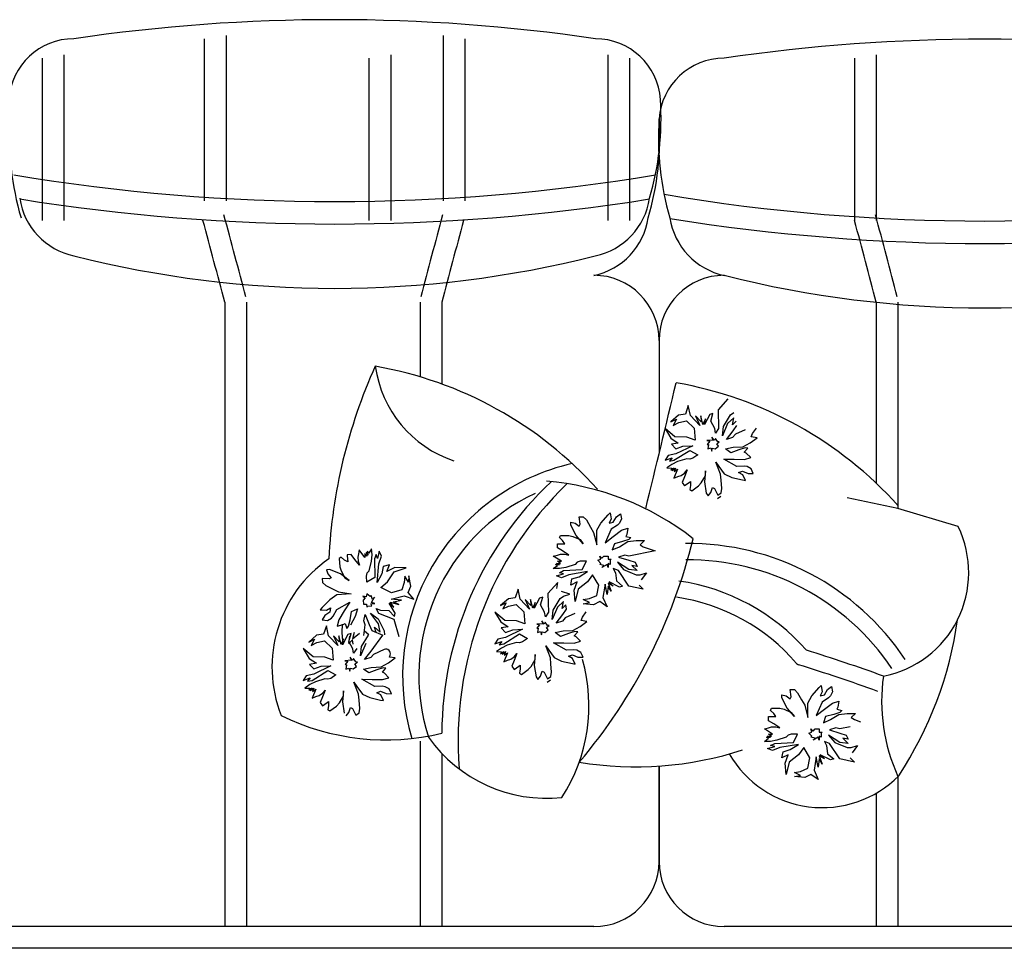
# Model space of a CAD drawing. Header units: millimetres. Extents: x -30782 to 40110, y 35885 to 73818.
# Tile 137 of 166: x 19587 to 20494, y 61384 to 62239. Entities that reach past the tile are written whole.
import ezdxf

# ---------------------------------------------------------------- set-up
doc = ezdxf.new("R2010")
doc.units = ezdxf.units.MM

# ---------------------------------------------------------------- blocks, each defined once
blk = doc.blocks.new('A$C32DA33DD')
for p, q in [((1706.03, 2516.71), (1706.03, 2367.22)), ((1726.03, 2519.78), (1726.03, 2367.22)), ((1926.03, 2519.78), (1926.03, 2367.22)), ((1946.03, 2516.71), (1946.03, 2367.22)), ((1556.58, 2498.72), (1556.58, 2349.23)), ((1576.58, 2501.79), (1576.58, 2349.23)), ((1857.68, 2498.72), (1857.68, 2349.23)), ((1877.68, 2501.79), (1877.68, 2349.23)), ((2077.68, 2501.79), (2077.68, 2349.23)), ((2097.68, 2498.72), (2097.68, 2349.23)), ((2304.81, 2498.72), (2304.81, 2349.23)), ((2324.81, 2501.79), (2324.81, 2349.23)), ((1724.81, 2273.86), (1724.81, 1698.72)), ((1744.81, 2273.86), (1744.81, 1698.72)), ((1904.81, 2273.86), (1904.81, 2205.22)), ((1924.81, 2273.86), (1924.81, 2198.57)), ((2324.81, 2273.86), (2324.81, 2107.22)), ((2344.81, 2273.86), (2344.81, 2084.01)), ((2124.81, 2238.72), (2124.81, 2134.75)), ((2124.81, 2238.72), (2124.81, 2134.75)), ((2151.74, 2178.66), (2149.08, 2170.92)), ((2153.61, 2169.47), (2151.74, 2178.66)), ((2188.29, 2184.82), (2179.09, 2174.75)), ((2142.76, 2169.93), (2135.56, 2163.62)), ((2149.08, 2170.92), (2142.76, 2169.93)), ((2162.35, 2160.49), (2153.61, 2169.47)), ((2158.37, 2169.35), (2162.35, 2160.49)), ((2163.57, 2163.7), (2158.37, 2169.35)), ((2165.23, 2161.37), (2163.14, 2169.24)), ((2163.14, 2169.24), (2163.57, 2163.7)), ((2171.55, 2170.56), (2166.56, 2161.15)), ((2174.43, 2171.44), (2171.55, 2170.56)), ((2172.54, 2164.24), (2174.43, 2171.44)), ((2179.09, 2174.75), (2179.62, 2157.59)), ((2184.05, 2159.58), (2190.6, 2170.09)), ((2193.58, 2167.54), (2187.93, 2162.34)), ((2190.6, 2170.09), (2193.7, 2172.3)), ((2192.47, 2160.9), (2193.58, 2167.54)), ((2135.56, 2163.62), (2140.77, 2166.16)), ((2140.77, 2166.16), (2137.77, 2160.52)), ((2137.77, 2160.52), (2142.98, 2163.06)), ((2142.98, 2163.06), (2150.06, 2164.6)), ((2150.06, 2164.6), (2157.14, 2157.95)), ((2167.45, 2166.46), (2165.23, 2161.37)), ((2166.56, 2161.15), (2167.45, 2166.46)), ((2176.19, 2157.48), (2172.54, 2164.24)), ((2187.93, 2162.34), (2183.27, 2150.83)), ((2183.27, 2150.83), (2184.05, 2159.58)), ((2195.79, 2164.44), (2192.47, 2160.9)), ((2192.9, 2155.36), (2196.45, 2160.23)), ((2139.42, 2150), (2130.46, 2157.65)), ((2130.46, 2157.65), (2135.76, 2148.57)), ((2150.27, 2149.54), (2139.42, 2150)), ((2158.01, 2146.88), (2150.27, 2149.54)), ((2157.14, 2157.95), (2158.01, 2146.88)), ((2173.52, 2149.74), (2174.4, 2146.86)), ((2175.73, 2146.63), (2173.52, 2149.74)), ((2176.85, 2153.28), (2176.19, 2157.48)), ((2179.62, 2157.59), (2176.85, 2153.28)), ((2186.8, 2147.51), (2192.9, 2155.36)), ((2192.56, 2149.27), (2186.8, 2147.51)), ((2195.11, 2152.26), (2192.56, 2149.27)), ((2203.98, 2156.23), (2195.11, 2152.26)), ((2208.84, 2144.49), (2215.04, 2148.91)), ((2209.73, 2149.8), (2210.95, 2153.01)), ((2215.04, 2148.91), (2209.73, 2149.8)), ((2210.95, 2153.01), (2214.5, 2157.88)), ((2135.76, 2148.57), (2142.51, 2144.02)), ((2142.51, 2144.02), (2136.2, 2143.03)), ((2136.2, 2143.03), (2140.29, 2138.93)), ((2155.79, 2141.79), (2140.17, 2134.17)), ((2140.29, 2138.93), (2146.82, 2141.24)), ((2146.82, 2141.24), (2155.79, 2141.79)), ((2174.4, 2146.86), (2168.87, 2146.42)), ((2168.87, 2146.42), (2171.52, 2145.97)), ((2171.52, 2145.97), (2168.97, 2142.99)), ((2168.97, 2142.99), (2170.3, 2142.76)), ((2170.3, 2142.76), (2169.63, 2138.78)), ((2176.73, 2148.51), (2175.73, 2146.63)), ((2176.5, 2138.99), (2179.6, 2141.2)), ((2178.94, 2145.41), (2176.73, 2148.51)), ((2177.94, 2143.53), (2180.27, 2145.19)), ((2179.6, 2141.2), (2177.94, 2143.53)), ((2180.27, 2145.19), (2178.94, 2145.41)), ((2186.02, 2138.76), (2193.11, 2140.3)), ((2193.11, 2140.3), (2202.08, 2140.84)), ((2203.96, 2139.84), (2198.2, 2138.08)), ((2202.08, 2140.84), (2208.84, 2144.49)), ((2206.61, 2139.4), (2203.96, 2139.84)), ((2133.08, 2132.62), (2130.31, 2128.31)), ((2140.17, 2134.17), (2133.08, 2132.62)), ((2140.17, 2134.17), (2133.08, 2132.62)), ((2138.5, 2128.3), (2153.02, 2137.47)), ((2153.02, 2137.47), (2160.55, 2133.48)), ((2160.55, 2133.48), (2155.89, 2130.16)), ((2169.63, 2138.78), (2172.51, 2139.66)), ((2172.51, 2139.66), (2173.39, 2136.78)), ((2173.39, 2136.78), (2173.84, 2139.44)), ((2173.84, 2139.44), (2176.5, 2138.99)), ((2190.89, 2135.21), (2186.02, 2138.76)), ((2198.2, 2138.08), (2190.89, 2135.21)), ((2203.29, 2135.86), (2206.61, 2139.4)), ((2205.17, 2134.86), (2203.29, 2135.86)), ((2209.26, 2130.76), (2205.17, 2134.86)), ((2130.31, 2128.31), (2136.85, 2130.63)), ((2136.51, 2124.54), (2131.85, 2121.22)), ((2136.85, 2130.63), (2134.3, 2127.64)), ((2136.85, 2130.63), (2134.3, 2127.64)), ((2134.3, 2127.64), (2138.5, 2128.3)), ((2134.3, 2127.64), (2138.5, 2128.3)), ((2141.71, 2127.08), (2136.51, 2124.54)), ((2141.71, 2127.08), (2136.51, 2124.54)), ((2150.35, 2129.72), (2141.71, 2127.08)), ((2153.01, 2129.28), (2150.35, 2129.72)), ((2155.89, 2130.16), (2153.01, 2129.28)), ((2177.15, 2126.59), (2179.91, 2122.71)), ((2181.45, 2115.62), (2177.15, 2126.59)), ((2179.91, 2122.71), (2184.88, 2115.73)), ((2196.3, 2122.69), (2184.46, 2129.46)), ((2184.46, 2129.46), (2193.98, 2129.23)), ((2193.98, 2129.23), (2203.5, 2128.99)), ((2203.16, 2122.9), (2196.3, 2122.69)), ((2205.82, 2122.46), (2203.16, 2122.9)), ((2203.5, 2128.99), (2209.26, 2130.76)), ((2209.58, 2120.46), (2205.82, 2122.46)), ((2131.85, 2121.22), (2136.61, 2121.1)), ((2135.61, 2119.22), (2138.72, 2121.43)), ((2136.61, 2121.1), (2135.61, 2119.22)), ((2138.72, 2121.43), (2136.94, 2119)), ((2136.94, 2119), (2140.05, 2121.21)), ((2141.93, 2120.21), (2138.48, 2111.91)), ((2138.48, 2111.91), (2142.14, 2113.35)), ((2140.05, 2121.21), (2138.82, 2118)), ((2140.05, 2121.21), (2138.82, 2118)), ((2138.82, 2118), (2141.93, 2120.21)), ((2138.82, 2118), (2141.93, 2120.21)), ((2142.14, 2113.35), (2145.02, 2114.23)), ((2142.14, 2113.35), (2145.02, 2114.23)), ((2145.02, 2114.23), (2148.12, 2116.44)), ((2145.02, 2114.23), (2148.12, 2116.44)), ((2148.23, 2113.01), (2146.01, 2107.92)), ((2148.23, 2113.01), (2146.01, 2107.92)), ((2148.12, 2116.44), (2150.67, 2119.43)), ((2150.67, 2119.43), (2148.23, 2113.01)), ((2150.67, 2119.43), (2148.23, 2113.01)), ((2163.72, 2107.67), (2167.5, 2113.87)), ((2167.61, 2118.63), (2166.6, 2108.55)), ((2167.5, 2113.87), (2167.61, 2118.63)), ((2181.89, 2110.09), (2181.45, 2115.62)), ((2184.88, 2115.73), (2191.85, 2112.51)), ((2198.06, 2116.93), (2201.72, 2118.37)), ((2201.82, 2114.93), (2198.06, 2116.93)), ((2201.72, 2118.37), (2206.81, 2116.15)), ((2204.36, 2109.73), (2201.82, 2114.93)), ((2206.81, 2116.15), (2211.57, 2116.03)), ((2211.57, 2116.03), (2209.58, 2120.46)), ((2146.01, 2107.92), (2148.22, 2104.81)), ((2148.22, 2104.81), (2148.99, 2105.37)), ((2148.99, 2105.37), (2153.65, 2108.68)), ((2153.76, 2105.25), (2153.09, 2101.26)), ((2153.65, 2108.68), (2153.76, 2105.25)), ((2154.97, 2100.26), (2161.17, 2104.69)), ((2161.17, 2104.69), (2163.72, 2107.67)), ((2166.6, 2108.55), (2168.25, 2098.03)), ((2182.65, 2102.45), (2181.89, 2110.09)), ((2191.85, 2112.51), (2201.71, 2110.17)), ((2201.71, 2110.17), (2204.36, 2109.73)), ((2153.09, 2101.26), (2154.97, 2100.26)), ((2168.25, 2098.03), (2169.91, 2095.71)), ((2169.91, 2095.71), (2172.46, 2098.69)), ((2172.46, 2098.69), (2173.91, 2103.23)), ((2173.91, 2103.23), (2175.79, 2102.23)), ((2175.79, 2102.23), (2178.88, 2096.25)), ((2178.63, 2093.18), (2181.73, 2095.39)), ((2178.88, 2096.25), (2181.98, 2098.46)), ((2181.98, 2098.46), (2182.65, 2102.45)), ((2344.81, 2084.01), (2298.07, 2093.74)), ((2071.24, 2070.51), (2077.91, 2078.13)), ((2077.91, 2078.13), (2079.81, 2080.04)), ((2079.81, 2080.04), (2080.77, 2074.32)), ((2085.53, 2076.23), (2089.34, 2079.08)), ((2089.34, 2079.08), (2090.29, 2074.32)), ((2400.26, 2067.18), (2344.81, 2084.01)), ((2043.62, 2068.61), (2043.62, 2071.46)), ((2043.62, 2071.46), (2047.43, 2070.51)), ((2048.38, 2059.08), (2043.62, 2068.61)), ((2047.43, 2070.51), (2051.24, 2067.65)), ((2051.24, 2076.23), (2055.05, 2076.23)), ((2052.19, 2069.56), (2051.24, 2076.23)), ((2051.24, 2067.65), (2052.19, 2069.56)), ((2055.05, 2076.23), (2057.91, 2073.37)), ((2057.91, 2073.37), (2061.72, 2066.7)), ((2067.43, 2063.84), (2071.24, 2070.51)), ((2080.77, 2074.32), (2078.86, 2070.51)), ((2078.86, 2070.51), (2082.67, 2071.46)), ((2086.48, 2068.61), (2080.77, 2064.8)), ((2082.67, 2071.46), (2085.53, 2076.23)), ((2088.39, 2070.51), (2086.48, 2068.61)), ((2090.29, 2074.32), (2088.39, 2070.51)), ((2033.14, 2057.18), (2034.09, 2059.08)), ((2034.09, 2059.08), (2041.71, 2059.08)), ((2041.71, 2059.08), (2045.52, 2058.13)), ((2055.05, 2051.46), (2048.38, 2059.08)), ((2061.72, 2066.7), (2064.57, 2061.94)), ((2064.57, 2061.94), (2067.43, 2050.51)), ((2067.43, 2055.27), (2067.43, 2063.84)), ((2080.77, 2064.8), (2075.05, 2052.41)), ((2082.67, 2058.13), (2090.29, 2063.84)), ((2090.29, 2063.84), (2096.01, 2065.75)), ((2095.05, 2060.03), (2094.1, 2058.13)), ((2096.01, 2065.75), (2095.05, 2060.03)), ((2031.24, 2051.46), (2032.19, 2051.46)), ((2031.24, 2047.65), (2031.24, 2051.46)), ((2032.19, 2051.46), (2037.9, 2051.46)), ((2036, 2054.32), (2033.14, 2057.18)), ((2037.9, 2051.46), (2036, 2054.32)), ((2045.52, 2058.13), (2052.19, 2055.27)), ((2052.19, 2055.27), (2055.05, 2051.46)), ((2067.43, 2050.51), (2067.43, 2055.27)), ((2075.05, 2052.41), (2082.67, 2058.13)), ((2083.62, 2051.46), (2081.72, 2045.75)), ((2091.24, 2053.37), (2083.62, 2051.46)), ((2088.39, 2048.6), (2096.01, 2053.37)), ((2096.96, 2055.27), (2091.24, 2053.37)), ((2094.1, 2058.13), (2098.86, 2057.18)), ((2096.01, 2053.37), (2103.63, 2054.32)), ((2098.86, 2057.18), (2096.96, 2055.27)), ((2103.63, 2054.32), (2111.25, 2054.32)), ((2111.25, 2054.32), (2107.44, 2050.51)), ((2107.44, 2050.51), (2110.29, 2048.6)), ((1841.36, 2041.58), (1837.56, 2041.28)), ((1837.56, 2041.28), (1837.64, 2040.33)), ((1837.64, 2040.33), (1838.09, 2034.63)), ((1844.58, 2037.05), (1841.36, 2041.58)), ((1844.58, 2037.05), (1841.36, 2041.58)), ((1848.01, 2042.1), (1847.28, 2039.18)), ((1848.01, 2042.1), (1847.28, 2039.18)), ((1848.66, 2045.97), (1848.01, 2042.1)), ((1854.01, 2038.75), (1848.66, 2045.97)), ((1853.71, 2042.55), (1854.01, 2038.75)), ((1855.83, 2039.85), (1853.71, 2042.55)), ((1853.71, 2042.55), (1854.01, 2038.75)), ((1855.83, 2039.85), (1853.71, 2042.55)), ((1855.53, 2043.64), (1855.83, 2039.85)), ((1856.7, 2040.87), (1855.53, 2043.64)), ((1856.41, 2044.67), (1856.7, 2040.87)), ((1857.51, 2042.84), (1856.41, 2044.67)), ((1860.06, 2046.87), (1857.51, 2042.84)), ((1860, 2035.4), (1860.5, 2041.17)), ((1860, 2035.4), (1860.5, 2041.17)), ((1860.5, 2041.17), (1860.06, 2046.87)), ((1864.3, 2041.47), (1862.7, 2037.52)), ((1864.3, 2041.47), (1862.7, 2037.52)), ((1865.55, 2037.74), (1864.3, 2041.47)), ((1865.55, 2037.74), (1864.3, 2041.47)), ((1866.93, 2044.54), (1865.55, 2037.74)), ((1869.2, 2039.94), (1866.93, 2044.54)), ((2027.43, 2040.03), (2031.24, 2040.98)), ((2036, 2044.79), (2031.24, 2047.65)), ((2036, 2044.79), (2031.24, 2047.65)), ((2031.24, 2040.98), (2034.09, 2041.94)), ((2031.24, 2040.98), (2034.09, 2041.94)), ((2034.09, 2041.94), (2037.9, 2041.94)), ((2034.09, 2041.94), (2037.9, 2041.94)), ((2041.71, 2040.98), (2036, 2044.79)), ((2041.71, 2040.98), (2036, 2044.79)), ((2037.9, 2041.94), (2041.71, 2040.98)), ((2081.72, 2045.75), (2088.39, 2048.6)), ((2093.15, 2040.98), (2087.43, 2039.08)), ((2096.96, 2040.03), (2093.15, 2040.98)), ((2121.37, 2044.91), (2096.96, 2040.03)), ((2110.29, 2048.6), (2121.37, 2044.91)), ((1832.02, 2038.93), (1830.19, 2037.83)), ((1830.19, 2037.83), (1830.79, 2030.24)), ((1835.09, 2036.31), (1832.02, 2038.93)), ((1838.09, 2034.63), (1835.09, 2036.31)), ((1848.83, 2031.65), (1844.58, 2037.05)), ((1848.83, 2031.65), (1844.58, 2037.05)), ((1847.28, 2039.18), (1847.58, 2035.38)), ((1847.28, 2039.18), (1847.58, 2035.38)), ((1847.58, 2035.38), (1848.83, 2031.65)), ((1857.82, 2026.63), (1860, 2035.4)), ((1862.7, 2037.52), (1863.09, 2020.35)), ((1865.36, 2015.75), (1866.87, 2033.07)), ((1866.87, 2033.07), (1869.2, 2039.94)), ((1866.87, 2033.07), (1869.2, 2039.94)), ((1876.52, 2031.91), (1870.89, 2030.52)), ((1874.11, 2025.99), (1876.52, 2031.91)), ((2035.05, 2035.27), (2027.43, 2040.03)), ((2027.43, 2028.6), (2031.24, 2031.46)), ((2029.33, 2032.41), (2033.14, 2032.41)), ((2031.24, 2031.46), (2029.33, 2032.41)), ((2033.14, 2032.41), (2030.28, 2033.36)), ((2030.28, 2033.36), (2034.09, 2033.36)), ((2031.24, 2035.27), (2035.05, 2035.27)), ((2034.09, 2033.36), (2031.24, 2035.27)), ((2031.24, 2035.27), (2035.05, 2035.27)), ((2034.09, 2033.36), (2031.24, 2035.27)), ((2047.43, 2032.41), (2038.86, 2029.55)), ((2049.33, 2034.32), (2047.43, 2032.41)), ((2052.19, 2035.27), (2049.33, 2034.32)), ((2057.91, 2035.27), (2052.19, 2035.27)), ((2054.1, 2027.65), (2057.91, 2035.27)), ((2068.38, 2036.22), (2071.24, 2037.17)), ((2071.24, 2033.36), (2068.38, 2036.22)), ((2070.29, 2040.03), (2072.19, 2038.13)), ((2071.24, 2037.17), (2070.29, 2040.03)), ((2070.29, 2032.41), (2071.24, 2033.36)), ((2074.1, 2031.46), (2070.29, 2032.41)), ((2072.19, 2038.13), (2074.1, 2040.03)), ((2076.96, 2032.41), (2072.19, 2029.55)), ((2072.19, 2029.55), (2074.1, 2031.46)), ((2074.1, 2040.03), (2077.91, 2040.03)), ((2077.91, 2029.55), (2076.96, 2032.41)), ((2077.91, 2040.03), (2077.91, 2037.17)), ((2077.91, 2037.17), (2080.77, 2037.17)), ((2077.91, 2033.36), (2077.91, 2029.55)), ((2079.81, 2032.41), (2077.91, 2033.36)), ((2080.77, 2037.17), (2079.81, 2036.22)), ((2079.81, 2036.22), (2079.81, 2032.41)), ((2096.96, 2027.65), (2086.48, 2034.32)), ((2086.48, 2034.32), (2092.2, 2027.65)), ((2087.43, 2039.08), (2096.96, 2036.22)), ((2096.96, 2036.22), (2102.67, 2034.32)), ((2099.82, 2031.46), (2104.58, 2026.7)), ((2104.58, 2030.51), (2099.82, 2031.46)), ((2102.67, 2034.32), (2104.58, 2030.51)), ((1821.44, 2027.59), (1818.59, 2027.37)), ((1818.59, 2027.37), (1819.84, 2023.65)), ((1819.84, 2023.65), (1822.99, 2020.07)), ((1831.31, 2023.59), (1821.44, 2027.59)), ((1830.79, 2030.24), (1832.03, 2026.51)), ((1839.43, 2017.54), (1831.31, 2023.59)), ((1832.03, 2026.51), (1835.4, 2020.09)), ((1855.35, 2021.66), (1856.07, 2024.58)), ((1856.07, 2024.58), (1857.82, 2026.63)), ((1869.52, 2023.72), (1865.36, 2015.75)), ((1870.89, 2030.52), (1869.52, 2023.72)), ((1881.49, 2029.44), (1874.11, 2025.99)), ((1874.86, 2016.5), (1880.84, 2025.57)), ((1880.84, 2025.57), (1892.01, 2029.31)), ((1892.01, 2029.31), (1881.49, 2029.44)), ((2033.14, 2028.6), (2027.43, 2028.6)), ((2030.28, 2021.93), (2036.95, 2023.84)), ((2038.86, 2029.55), (2033.14, 2028.6)), ((2038.86, 2029.55), (2033.14, 2028.6)), ((2033.14, 2024.79), (2036.95, 2026.7)), ((2033.14, 2024.79), (2036.95, 2026.7)), ((2036.95, 2023.84), (2033.14, 2024.79)), ((2036.95, 2023.84), (2033.14, 2024.79)), ((2041.71, 2022.89), (2035.05, 2020.03)), ((2041.71, 2022.89), (2035.05, 2020.03)), ((2036.95, 2026.7), (2054.1, 2027.65)), ((2058.86, 2025.74), (2041.71, 2022.89)), ((2051.24, 2020.98), (2058.86, 2025.74)), ((2063.62, 2022.89), (2058.86, 2016.22)), ((2069.34, 2013.36), (2063.62, 2022.89)), ((2082.67, 2028.6), (2084.58, 2024.79)), ((2087.43, 2026.7), (2082.67, 2028.6)), ((2084.58, 2024.79), (2085.53, 2017.17)), ((2096.96, 2012.41), (2087.43, 2026.7)), ((2092.2, 2027.65), (2103.63, 2022.89)), ((2104.58, 2026.7), (2096.96, 2027.65)), ((2103.63, 2022.89), (2107.44, 2022.89)), ((2107.44, 2022.89), (2113.15, 2024.79)), ((2113.15, 2024.79), (2108.39, 2018.12)), ((1814.44, 2019.4), (1814.74, 2015.6)), ((1821.16, 2018.97), (1814.44, 2019.4)), ((1814.74, 2015.6), (1817.81, 2012.98)), ((1817.81, 2012.98), (1824.76, 2009.7)), ((1822.99, 2020.07), (1821.16, 2018.97)), ((1835.4, 2020.09), (1839.43, 2017.54)), ((1855.79, 2015.96), (1855.35, 2021.66)), ((1863.09, 2020.35), (1855.79, 2015.96)), ((1868.58, 2011.23), (1874.86, 2016.5)), ((1890.2, 2015.79), (1887.87, 2008.92)), ((1890.7, 2021.56), (1890.2, 2015.79)), ((1894, 2016.09), (1890.7, 2021.56)), ((1894.5, 2021.86), (1894, 2016.09)), ((1896.2, 2012.44), (1894.5, 2021.86)), ((2031.53, 2015.63), (2022.33, 2005.57)), ((2035.05, 2020.03), (2030.28, 2021.93)), ((2030.64, 2010.32), (2031.53, 2015.63)), ((2043.62, 2013.36), (2044.57, 2019.08)), ((2049.33, 2016.22), (2043.62, 2013.36)), ((2044.57, 2019.08), (2051.24, 2020.98)), ((2046.48, 2008.6), (2049.33, 2016.22)), ((2058.86, 2016.22), (2050.29, 2009.55)), ((2067.43, 2003.84), (2069.34, 2013.36)), ((2075.05, 2014.31), (2073.15, 2001.93)), ((2076.96, 2004.79), (2075.05, 2014.31)), ((2077.91, 2015.27), (2080.77, 2007.65)), ((2082.67, 2012.41), (2077.91, 2015.27)), ((2078.86, 2016.22), (2082.67, 2012.41)), ((2088.39, 2011.46), (2078.86, 2016.22)), ((2085.53, 2017.17), (2091.24, 2012.41)), ((2106.48, 2013.36), (2110.29, 2009.55)), ((1828.05, 2004.23), (1821.7, 1999.91)), ((1824.76, 2009.7), (1829.73, 2007.22)), ((1836.6, 2004.9), (1828.05, 2004.23)), ((1829.73, 2007.22), (1841.34, 2005.27)), ((1841.34, 2005.27), (1836.6, 2004.9)), ((1855.66, 2005.44), (1854.94, 2002.51)), ((1858.74, 2002.81), (1855.66, 2005.44)), ((1859.61, 2003.84), (1858.74, 2002.81)), ((1860.86, 2000.11), (1859.61, 2003.84)), ((1878.53, 2006.28), (1868.58, 2011.23)), ((1887.87, 2008.92), (1878.53, 2006.28)), ((1893.8, 2006.52), (1896.2, 2012.44)), ((1899.06, 2000.24), (1893.8, 2006.52)), ((1994.98, 2009.48), (1992.32, 2001.73)), ((1996.86, 2000.29), (1994.98, 2009.48)), ((2022.33, 2005.57), (2022.86, 1988.41)), ((2042.7, 2004.88), (2034.95, 2007.55)), ((2036.94, 2003.11), (2042.7, 2004.88)), ((2047.43, 1998.12), (2046.48, 2008.6)), ((2050.29, 2009.55), (2047.43, 1998.12)), ((2060.76, 2000.98), (2067.43, 2003.84)), ((2077.91, 2012.41), (2076.96, 2004.79)), ((2080.77, 2007.65), (2077.91, 2012.41)), ((2091.24, 2012.41), (2088.39, 2011.46)), ((2110.29, 2009.55), (2096.96, 2012.41)), ((1821.7, 1999.91), (1814.63, 1992.66)), ((1828.14, 1990.86), (1840.04, 1997.52)), ((1840.04, 1997.52), (1834.94, 1989.48)), ((1852.01, 2003.24), (1854.06, 2001.49)), ((1854.94, 2002.51), (1852.01, 2003.24)), ((1854.06, 2001.49), (1852.31, 1999.44)), ((1852.31, 1999.44), (1852.61, 1995.64)), ((1852.61, 1995.64), (1855.46, 1995.87)), ((1855.46, 1995.87), (1855.68, 1993.02)), ((1859.26, 1996.17), (1863.06, 1996.46)), ((1860.36, 1994.34), (1859.26, 1996.17)), ((1860.13, 1997.19), (1862.61, 2002.16)), ((1863.06, 1996.46), (1860.13, 1997.19)), ((1862.61, 2002.16), (1860.86, 2000.11)), ((1876.42, 1996.56), (1880.52, 1993.06)), ((1881.92, 1987.43), (1876.42, 1996.56)), ((1877.3, 1997.58), (1885.12, 1995.33)), ((1880.52, 1993.06), (1877.3, 1997.58)), ((1878.03, 2000.5), (1890.22, 2003.37)), ((1887.67, 1999.35), (1878.03, 2000.5)), ((1880.15, 1997.8), (1887.67, 1999.35)), ((1885.12, 1995.33), (1880.15, 1997.8)), ((1890.22, 2003.37), (1899.06, 2000.24)), ((1986.01, 2000.74), (1978.8, 1994.44)), ((1978.8, 1994.44), (1984.01, 1996.98)), ((1984.01, 1996.98), (1981.01, 1991.34)), ((1992.32, 2001.73), (1986.01, 2000.74)), ((1986.22, 1993.88), (1993.31, 1995.42)), ((1993.31, 1995.42), (2000.38, 1988.77)), ((2005.59, 1991.31), (1996.86, 2000.29)), ((2001.62, 2000.17), (2005.59, 1991.31)), ((2006.81, 1994.52), (2001.62, 2000.17)), ((2008.47, 1992.19), (2006.38, 2000.05)), ((2006.38, 2000.05), (2006.81, 1994.52)), ((2010.69, 1997.28), (2008.47, 1992.19)), ((2014.79, 2001.37), (2009.8, 1991.96)), ((2009.8, 1991.96), (2010.69, 1997.28)), ((2017.67, 2002.25), (2014.79, 2001.37)), ((2015.78, 1995.06), (2017.67, 2002.25)), ((2019.43, 1988.3), (2015.78, 1995.06)), ((2027.29, 1990.39), (2033.84, 2000.9)), ((2036.83, 1998.35), (2031.17, 1993.16)), ((2033.84, 2000.9), (2036.94, 2003.11)), ((2035.71, 1991.71), (2036.83, 1998.35)), ((2039.04, 1995.25), (2035.71, 1991.71)), ((2039.7, 1991.04), (2039.04, 1995.25)), ((2055.05, 2000.03), (2060.76, 2000.98)), ((2060.76, 1997.17), (2055.05, 2000.03)), ((2055.05, 1996.22), (2060.76, 1997.17)), ((2064.57, 1995.26), (2055.05, 1996.22)), ((2070.29, 1998.12), (2064.57, 1995.26)), ((2076.96, 1993.36), (2070.29, 1998.12)), ((2073.15, 2001.93), (2076.96, 1993.36)), ((1814.63, 1992.66), (1812.88, 1990.62)), ((1812.88, 1990.62), (1818.65, 1990.11)), ((1821.65, 1988.44), (1817.12, 1985.22)), ((1818.65, 1990.11), (1822.3, 1992.31)), ((1822.3, 1992.31), (1821.65, 1988.44)), ((1824.79, 1984.86), (1828.14, 1990.86)), ((1834.94, 1989.48), (1829.84, 1981.44)), ((1840.36, 1981.31), (1841.66, 1989.05)), ((1841.66, 1989.05), (1847.21, 1991.4)), ((1847.21, 1991.4), (1844.88, 1984.53)), ((1852.85, 1980.38), (1854.3, 1986.22)), ((1854.3, 1986.22), (1857.9, 1976.95)), ((1855.68, 1993.02), (1856.56, 1994.04)), ((1856.56, 1994.04), (1860.36, 1994.34)), ((1866.44, 1977.62), (1858.98, 1987.54)), ((1858.98, 1987.54), (1866.07, 1982.37)), ((1864.38, 1991.79), (1868.32, 1990.19)), ((1866.65, 1987.19), (1864.38, 1991.79)), ((1880.79, 1981.65), (1866.65, 1987.19)), ((1868.32, 1990.19), (1876, 1989.84)), ((1876, 1989.84), (1881.19, 1984.51)), ((1881.19, 1984.51), (1881.92, 1987.43)), ((1982.66, 1980.82), (1973.7, 1988.47)), ((1973.7, 1988.47), (1979, 1979.38)), ((1981.01, 1991.34), (1986.22, 1993.88)), ((2000.38, 1988.77), (2001.26, 1977.69)), ((2020.09, 1984.09), (2019.43, 1988.3)), ((2022.86, 1988.41), (2020.09, 1984.09)), ((2031.17, 1993.16), (2026.51, 1981.65)), ((2026.51, 1981.65), (2027.29, 1990.39)), ((2030.05, 1978.32), (2036.15, 1986.17)), ((2036.15, 1986.17), (2039.7, 1991.04)), ((2047.22, 1987.05), (2038.36, 1983.07)), ((2054.19, 1983.83), (2057.74, 1988.69)), ((1817.12, 1985.22), (1814.57, 1981.19)), ((1814.57, 1981.19), (1819.39, 1980.62)), ((1819.39, 1980.62), (1823.04, 1982.81)), ((1823.04, 1982.81), (1824.79, 1984.86)), ((1829.84, 1981.44), (1828.39, 1975.59)), ((1828.39, 1975.59), (1834.01, 1976.99)), ((1832.92, 1977.31), (1832.57, 1969.64)), ((1834.01, 1976.99), (1835.83, 1978.09)), ((1835.83, 1978.09), (1837.16, 1973.41)), ((1838.91, 1975.46), (1840.36, 1981.31)), ((1844.88, 1984.53), (1840.73, 1976.56)), ((1854.1, 1976.65), (1852.85, 1980.38)), ((1852.95, 1967.01), (1854.1, 1976.65)), ((1857.9, 1976.95), (1860.24, 1971.4)), ((1866.07, 1982.37), (1871.71, 1971.35)), ((1867.99, 1970.1), (1866.44, 1977.62)), ((1885.53, 1965.74), (1880.79, 1981.65)), ((1979, 1979.38), (1985.75, 1974.83)), ((1993.51, 1980.36), (1982.66, 1980.82)), ((2001.26, 1977.69), (1993.51, 1980.36)), ((2017.64, 1977.67), (2012.11, 1977.24)), ((2012.11, 1977.24), (2014.76, 1976.79)), ((2014.76, 1976.79), (2012.21, 1973.8)), ((2016.76, 1980.55), (2017.64, 1977.67)), ((2018.97, 1977.45), (2016.76, 1980.55)), ((2019.97, 1979.33), (2018.97, 1977.45)), ((2022.18, 1976.23), (2019.97, 1979.33)), ((2035.81, 1980.09), (2030.05, 1978.32)), ((2038.36, 1983.07), (2035.81, 1980.09)), ((2052.08, 1975.3), (2058.28, 1979.73)), ((2052.97, 1980.62), (2054.19, 1983.83)), ((2058.28, 1979.73), (2052.97, 1980.62)), ((1815.8, 1968.18), (1809.49, 1967.19)), ((1818.47, 1975.93), (1815.8, 1968.18)), ((1820.34, 1966.74), (1818.47, 1975.93)), ((1832.57, 1969.64), (1833.16, 1962.04)), ((1838.28, 1967.82), (1833.28, 1958.41)), ((1837.16, 1973.41), (1838.91, 1975.46)), ((1841.16, 1968.7), (1838.28, 1967.82)), ((1839.27, 1961.51), (1841.16, 1968.7)), ((1844.03, 1969.65), (1842.58, 1963.8)), ((1842.58, 1963.8), (1848.85, 1969.07)), ((1853.45, 1971.34), (1857.55, 1967.84)), ((1860.24, 1971.4), (1870.34, 1967.31)), ((1862.87, 1974.47), (1867.99, 1970.1)), ((1864.19, 1969.8), (1862.87, 1974.47)), ((1871.71, 1971.35), (1872.01, 1967.55)), ((1985.75, 1974.83), (1979.44, 1973.84)), ((1979.44, 1973.84), (1983.53, 1969.74)), ((1981.75, 1959.11), (1996.26, 1968.29)), ((1999.04, 1972.6), (1983.41, 1964.98)), ((1983.53, 1969.74), (1990.07, 1972.06)), ((1990.07, 1972.06), (1999.04, 1972.6)), ((1996.26, 1968.29), (2003.79, 1964.29)), ((2012.21, 1973.8), (2013.54, 1973.58)), ((2013.54, 1973.58), (2012.87, 1969.59)), ((2012.87, 1969.59), (2015.75, 1970.48)), ((2015.75, 1970.48), (2016.64, 1967.6)), ((2016.64, 1967.6), (2017.08, 1970.25)), ((2017.08, 1970.25), (2019.74, 1969.81)), ((2019.74, 1969.81), (2022.84, 1972.02)), ((2021.18, 1974.35), (2023.51, 1976)), ((2022.84, 1972.02), (2021.18, 1974.35)), ((2023.51, 1976), (2022.18, 1976.23)), ((2029.26, 1969.57), (2036.35, 1971.12)), ((2034.13, 1966.03), (2029.26, 1969.57)), ((2041.44, 1968.89), (2034.13, 1966.03)), ((2036.35, 1971.12), (2045.32, 1971.66)), ((2047.2, 1970.66), (2041.44, 1968.89)), ((2045.32, 1971.66), (2052.08, 1975.3)), ((2046.53, 1966.67), (2049.86, 1970.21)), ((2049.86, 1970.21), (2047.2, 1970.66)), ((1809.49, 1967.19), (1802.28, 1960.89)), ((1802.28, 1960.89), (1807.49, 1963.43)), ((1807.49, 1963.43), (1804.49, 1957.79)), ((1804.49, 1957.79), (1809.7, 1960.33)), ((1809.7, 1960.33), (1816.79, 1961.87)), ((1816.79, 1961.87), (1823.87, 1955.22)), ((1829.08, 1957.76), (1820.34, 1966.74)), ((1830.3, 1960.97), (1825.1, 1966.62)), ((1825.1, 1966.62), (1829.08, 1957.76)), ((1829.86, 1966.5), (1830.3, 1960.97)), ((1831.96, 1958.64), (1829.86, 1966.5)), ((1834.18, 1963.73), (1831.96, 1958.64)), ((1833.28, 1958.41), (1834.18, 1963.73)), ((1839.02, 1959.51), (1840.13, 1966.15)), ((1842.35, 1963.04), (1839.02, 1959.51)), ((1842.91, 1954.75), (1839.27, 1961.51)), ((1843, 1958.84), (1842.35, 1963.04)), ((1854.66, 1959.61), (1849.99, 1948.1)), ((1850.78, 1956.84), (1857.32, 1967.35)), ((1859.63, 1952.62), (1870.34, 1967.31)), ((1976.33, 1963.44), (1973.55, 1959.12)), ((1973.55, 1959.12), (1980.09, 1961.44)), ((1983.41, 1964.98), (1976.33, 1963.44)), ((1983.41, 1964.98), (1976.33, 1963.44)), ((1980.09, 1961.44), (1977.54, 1958.45)), ((1980.09, 1961.44), (1977.54, 1958.45)), ((1977.54, 1958.45), (1981.75, 1959.11)), ((1977.54, 1958.45), (1981.75, 1959.11)), ((1993.6, 1960.54), (1984.96, 1957.89)), ((1996.25, 1960.09), (1993.6, 1960.54)), ((1999.13, 1960.97), (1996.25, 1960.09)), ((2003.79, 1964.29), (1999.13, 1960.97)), ((2039.54, 1953.51), (2027.7, 1960.28)), ((2027.7, 1960.28), (2037.22, 1960.04)), ((2037.22, 1960.04), (2046.74, 1959.81)), ((2048.41, 1965.68), (2046.53, 1966.67)), ((2046.74, 1959.81), (2052.5, 1961.57)), ((2052.5, 1961.57), (2048.41, 1965.68)), ((1797.18, 1954.92), (1802.49, 1945.83)), ((1806.14, 1947.27), (1797.18, 1954.92)), ((1823.87, 1955.22), (1824.74, 1944.14)), ((1843.57, 1950.54), (1842.91, 1954.75)), ((1846.35, 1954.86), (1843.57, 1950.54)), ((1849.99, 1948.1), (1850.78, 1956.84)), ((1853.53, 1944.77), (1859.63, 1952.62)), ((1861.84, 1949.52), (1859.29, 1946.54)), ((1871.78, 1953.98), (1861.84, 1949.52)), ((1979.75, 1955.35), (1975.09, 1952.04)), ((1975.09, 1952.04), (1979.85, 1951.92)), ((1978.86, 1950.04), (1981.96, 1952.25)), ((1979.85, 1951.92), (1978.86, 1950.04)), ((1984.96, 1957.89), (1979.75, 1955.35)), ((1984.96, 1957.89), (1979.75, 1955.35)), ((1981.96, 1952.25), (1980.18, 1949.81)), ((1980.18, 1949.81), (1983.29, 1952.03)), ((1985.17, 1951.03), (1981.73, 1942.73)), ((1983.29, 1952.03), (1982.07, 1948.82)), ((1983.29, 1952.03), (1982.07, 1948.82)), ((1982.07, 1948.82), (1985.17, 1951.03)), ((1982.07, 1948.82), (1985.17, 1951.03)), ((1991.36, 1947.25), (1993.92, 1950.24)), ((1993.92, 1950.24), (1991.47, 1943.82)), ((1993.92, 1950.24), (1991.47, 1943.82)), ((2010.86, 1949.44), (2009.85, 1939.37)), ((2010.74, 1944.68), (2010.86, 1949.44)), ((2020.39, 1957.41), (2023.15, 1953.53)), ((2024.69, 1946.44), (2020.39, 1957.41)), ((2023.15, 1953.53), (2028.12, 1946.54)), ((2046.4, 1953.72), (2039.54, 1953.51)), ((2049.06, 1953.27), (2046.4, 1953.72)), ((2052.82, 1951.28), (2049.06, 1953.27)), ((2054.81, 1946.84), (2052.82, 1951.28)), ((1802.49, 1945.83), (1809.24, 1941.28)), ((1809.24, 1941.28), (1802.92, 1940.29)), ((1816.99, 1946.81), (1806.14, 1947.27)), ((1824.74, 1944.14), (1816.99, 1946.81)), ((1841.13, 1944.12), (1835.59, 1943.69)), ((1835.59, 1943.69), (1838.25, 1943.24)), ((1838.25, 1943.24), (1835.7, 1940.25)), ((1842.46, 1943.9), (1840.25, 1947)), ((1840.25, 1947), (1841.13, 1944.12)), ((1843.46, 1945.78), (1842.46, 1943.9)), ((1845.67, 1942.68), (1843.46, 1945.78)), ((1844.67, 1940.8), (1846.99, 1942.45)), ((1846.33, 1938.47), (1844.67, 1940.8)), ((1846.99, 1942.45), (1845.67, 1942.68)), ((1859.29, 1946.54), (1853.53, 1944.77)), ((1868.8, 1938.11), (1875.56, 1941.75)), ((1875.56, 1941.75), (1881.77, 1946.18)), ((1876.45, 1947.07), (1877.15, 1948.91)), ((1881.77, 1946.18), (1876.45, 1947.07)), ((1981.73, 1942.73), (1985.38, 1944.16)), ((1985.38, 1944.16), (1988.26, 1945.04)), ((1985.38, 1944.16), (1988.26, 1945.04)), ((1988.26, 1945.04), (1991.36, 1947.25)), ((1988.26, 1945.04), (1991.36, 1947.25)), ((1991.47, 1943.82), (1989.25, 1938.73)), ((1991.47, 1943.82), (1989.25, 1938.73)), ((2006.97, 1938.49), (2010.74, 1944.68)), ((2025.13, 1940.9), (2024.69, 1946.44)), ((2025.89, 1933.26), (2025.13, 1940.9)), ((2028.12, 1946.54), (2035.1, 1943.32)), ((2035.1, 1943.32), (2044.95, 1940.99)), ((2041.3, 1947.75), (2044.96, 1949.18)), ((2045.06, 1945.75), (2041.3, 1947.75)), ((2044.95, 1940.99), (2047.61, 1940.54)), ((2044.96, 1949.18), (2050.05, 1946.96)), ((2047.61, 1940.54), (2045.06, 1945.75)), ((2050.05, 1946.96), (2054.81, 1946.84)), ((1806.9, 1931.43), (1799.81, 1929.89)), ((1806.9, 1931.43), (1799.81, 1929.89)), ((1802.92, 1940.29), (1807.01, 1936.19)), ((1805.23, 1925.56), (1819.75, 1934.74)), ((1822.52, 1939.05), (1806.9, 1931.43)), ((1807.01, 1936.19), (1813.55, 1938.51)), ((1813.55, 1938.51), (1822.52, 1939.05)), ((1819.75, 1934.74), (1827.27, 1930.74)), ((1835.7, 1940.25), (1837.03, 1940.03)), ((1837.03, 1940.03), (1836.36, 1936.04)), ((1836.36, 1936.04), (1839.24, 1936.93)), ((1839.24, 1936.93), (1840.12, 1934.05)), ((1840.12, 1934.05), (1840.57, 1936.7)), ((1840.57, 1936.7), (1843.22, 1936.26)), ((1843.22, 1936.26), (1846.33, 1938.47)), ((1852.74, 1936.02), (1859.83, 1937.57)), ((1857.61, 1932.48), (1852.74, 1936.02)), ((1864.92, 1935.34), (1857.61, 1932.48)), ((1859.83, 1937.57), (1868.8, 1938.11)), ((1870.68, 1937.11), (1864.92, 1935.34)), ((1870.01, 1933.12), (1873.34, 1936.66)), ((1871.9, 1932.13), (1870.01, 1933.12)), ((1873.34, 1936.66), (1870.68, 1937.11)), ((1875.99, 1928.02), (1871.9, 1932.13)), ((1989.25, 1938.73), (1991.46, 1935.63)), ((1991.46, 1935.63), (1992.24, 1936.18)), ((1992.24, 1936.18), (1996.89, 1939.5)), ((1997, 1936.06), (1996.33, 1932.08)), ((1996.33, 1932.08), (1998.21, 1931.08)), ((1996.89, 1939.5), (1997, 1936.06)), ((1998.21, 1931.08), (2004.42, 1935.5)), ((2004.42, 1935.5), (2006.97, 1938.49)), ((2009.85, 1939.37), (2011.49, 1928.85)), ((2015.7, 1929.51), (2017.15, 1934.05)), ((2017.15, 1934.05), (2019.03, 1933.05)), ((2019.03, 1933.05), (2022.12, 1927.06)), ((2025.22, 1929.27), (2025.89, 1933.26)), ((1799.81, 1929.89), (1797.04, 1925.57)), ((1797.04, 1925.57), (1803.57, 1927.89)), ((1803.57, 1927.89), (1801.02, 1924.9)), ((1803.57, 1927.89), (1801.02, 1924.9)), ((1801.02, 1924.9), (1805.23, 1925.56)), ((1801.02, 1924.9), (1805.23, 1925.56)), ((1808.44, 1924.34), (1803.23, 1921.8)), ((1808.44, 1924.34), (1803.23, 1921.8)), ((1817.08, 1926.99), (1808.44, 1924.34)), ((1819.74, 1926.54), (1817.08, 1926.99)), ((1822.62, 1927.42), (1819.74, 1926.54)), ((1827.27, 1930.74), (1822.62, 1927.42)), ((1848.18, 1912.89), (1843.87, 1923.86)), ((1843.87, 1923.86), (1846.63, 1919.98)), ((1863.02, 1919.96), (1851.18, 1926.73)), ((1851.18, 1926.73), (1860.7, 1926.49)), ((1860.7, 1926.49), (1870.23, 1926.26)), ((1870.23, 1926.26), (1875.99, 1928.02)), ((2011.49, 1928.85), (2013.15, 1926.52)), ((2013.15, 1926.52), (2015.7, 1929.51)), ((2021.87, 1924), (2024.97, 1926.21)), ((2022.12, 1927.06), (2025.22, 1929.27)), ((1803.23, 1921.8), (1798.58, 1918.49)), ((1798.58, 1918.49), (1803.34, 1918.37)), ((1802.34, 1916.49), (1805.44, 1918.7)), ((1803.34, 1918.37), (1802.34, 1916.49)), ((1805.44, 1918.7), (1803.67, 1916.26)), ((1803.67, 1916.26), (1806.77, 1918.48)), ((1808.65, 1917.48), (1805.21, 1909.18)), ((1806.77, 1918.48), (1805.55, 1915.27)), ((1806.77, 1918.48), (1805.55, 1915.27)), ((1805.55, 1915.27), (1808.65, 1917.48)), ((1805.55, 1915.27), (1808.65, 1917.48)), ((1811.75, 1911.49), (1814.85, 1913.7)), ((1811.75, 1911.49), (1814.85, 1913.7)), ((1814.85, 1913.7), (1817.4, 1916.69)), ((1817.4, 1916.69), (1814.96, 1910.27)), ((1817.4, 1916.69), (1814.96, 1910.27)), ((1834.34, 1915.89), (1833.33, 1905.82)), ((1834.22, 1911.13), (1834.34, 1915.89)), ((1846.63, 1919.98), (1851.61, 1912.99)), ((1869.89, 1920.17), (1863.02, 1919.96)), ((1864.79, 1914.2), (1868.44, 1915.63)), ((1868.55, 1912.2), (1864.79, 1914.2)), ((1868.44, 1915.63), (1873.53, 1913.41)), ((1872.54, 1919.72), (1869.89, 1920.17)), ((1876.31, 1917.73), (1872.54, 1919.72)), ((1873.53, 1913.41), (1878.29, 1913.29)), ((1878.29, 1913.29), (1876.31, 1917.73)), ((2245.61, 1917.01), (2249.42, 1917.01)), ((2246.56, 1910.34), (2245.61, 1917.01)), ((2249.42, 1917.01), (2252.28, 1914.15)), ((2252.28, 1914.15), (2256.09, 1907.49)), ((2265.61, 1911.3), (2272.28, 1918.92)), ((2272.28, 1918.92), (2274.19, 1920.82)), ((2275.14, 1915.11), (2273.23, 1911.3)), ((2274.19, 1920.82), (2275.14, 1915.11)), ((2277.04, 1912.25), (2279.9, 1917.01)), ((2279.9, 1917.01), (2283.71, 1919.87)), ((2284.66, 1915.11), (2282.76, 1911.3)), ((2283.71, 1919.87), (2284.66, 1915.11)), ((1805.21, 1909.18), (1808.87, 1910.61)), ((1808.87, 1910.61), (1811.75, 1911.49)), ((1808.87, 1910.61), (1811.75, 1911.49)), ((1814.96, 1910.27), (1812.73, 1905.18)), ((1814.96, 1910.27), (1812.73, 1905.18)), ((1812.73, 1905.18), (1814.95, 1902.08)), ((1815.72, 1902.63), (1820.38, 1905.95)), ((1820.38, 1905.95), (1820.48, 1902.51)), ((1827.9, 1901.95), (1830.45, 1904.94)), ((1830.45, 1904.94), (1834.22, 1911.13)), ((1833.33, 1905.82), (1834.98, 1895.3)), ((1848.61, 1907.35), (1848.18, 1912.89)), ((1849.38, 1899.71), (1848.61, 1907.35)), ((1851.61, 1912.99), (1858.58, 1909.78)), ((1858.58, 1909.78), (1868.43, 1907.44)), ((1868.43, 1907.44), (1871.09, 1906.99)), ((1871.09, 1906.99), (1868.55, 1912.2)), ((2237.99, 1909.39), (2237.99, 1912.25)), ((2237.99, 1912.25), (2241.8, 1911.3)), ((2242.75, 1899.87), (2237.99, 1909.39)), ((2241.8, 1911.3), (2245.61, 1908.44)), ((2245.61, 1908.44), (2246.56, 1910.34)), ((2256.09, 1907.49), (2258.95, 1902.72)), ((2261.8, 1904.63), (2265.61, 1911.3)), ((2261.8, 1896.06), (2261.8, 1904.63)), ((2275.14, 1905.58), (2269.42, 1893.2)), ((2273.23, 1911.3), (2277.04, 1912.25)), ((2280.85, 1909.39), (2275.14, 1905.58)), ((2277.04, 1898.91), (2284.66, 1904.63)), ((2282.76, 1911.3), (2280.85, 1909.39)), ((2284.66, 1904.63), (2290.38, 1906.53)), ((2290.38, 1906.53), (2289.43, 1900.82)), ((1814.95, 1902.08), (1815.72, 1902.63)), ((1820.48, 1902.51), (1819.81, 1898.53)), ((1819.81, 1898.53), (1821.69, 1897.53)), ((1821.69, 1897.53), (1827.9, 1901.95)), ((1836.64, 1892.97), (1839.19, 1895.96)), ((1839.19, 1895.96), (1840.63, 1900.5)), ((1840.63, 1900.5), (1842.51, 1899.5)), ((1842.51, 1899.5), (1845.61, 1893.51)), ((1845.61, 1893.51), (1848.71, 1895.73)), ((1848.71, 1895.73), (1849.38, 1899.71)), ((2227.51, 1897.96), (2228.47, 1899.87)), ((2230.37, 1895.1), (2227.51, 1897.96)), ((2228.47, 1899.87), (2236.09, 1899.87)), ((2232.28, 1892.25), (2230.37, 1895.1)), ((2236.09, 1899.87), (2239.9, 1898.91)), ((2239.9, 1898.91), (2246.56, 1896.06)), ((2249.42, 1892.25), (2242.75, 1899.87)), ((2246.56, 1896.06), (2249.42, 1892.25)), ((2258.95, 1902.72), (2261.8, 1891.29)), ((2261.8, 1891.29), (2261.8, 1896.06)), ((2269.42, 1893.2), (2277.04, 1898.91)), ((2291.33, 1896.06), (2285.62, 1894.15)), ((2289.43, 1900.82), (2288.47, 1898.91)), ((2288.47, 1898.91), (2293.24, 1897.96)), ((2290.38, 1894.15), (2298, 1895.1)), ((2293.24, 1897.96), (2291.33, 1896.06)), ((2298, 1895.1), (2305.62, 1895.1)), ((2305.62, 1895.1), (2301.81, 1891.29)), ((2225.61, 1892.25), (2226.56, 1892.25)), ((2225.61, 1888.44), (2225.61, 1892.25)), ((2230.37, 1885.58), (2225.61, 1888.44)), ((2230.37, 1885.58), (2225.61, 1888.44)), ((2226.56, 1892.25), (2232.28, 1892.25)), ((2278, 1892.25), (2276.09, 1886.53)), ((2276.09, 1886.53), (2282.76, 1889.39)), ((2285.62, 1894.15), (2278, 1892.25)), ((2282.76, 1889.39), (2290.38, 1894.15)), ((2301.81, 1891.29), (2304.67, 1889.39)), ((2304.67, 1889.39), (2310.38, 1887.48)), ((2221.8, 1880.82), (2225.61, 1881.77)), ((2229.42, 1876.05), (2221.8, 1880.82)), ((2225.61, 1881.77), (2228.47, 1882.72)), ((2225.61, 1881.77), (2228.47, 1882.72)), ((2228.47, 1882.72), (2232.28, 1882.72)), ((2228.47, 1882.72), (2232.28, 1882.72)), ((2236.09, 1881.77), (2230.37, 1885.58)), ((2236.09, 1881.77), (2230.37, 1885.58)), ((2232.28, 1882.72), (2236.09, 1881.77)), ((2262.76, 1877.01), (2265.61, 1877.96)), ((2265.61, 1874.15), (2262.76, 1877.01)), ((2264.66, 1880.82), (2266.57, 1878.91)), ((2265.61, 1877.96), (2264.66, 1880.82)), ((2266.57, 1878.91), (2268.47, 1880.82)), ((2268.47, 1880.82), (2272.28, 1880.82)), ((2272.28, 1880.82), (2272.28, 1877.96)), ((2272.28, 1877.96), (2275.14, 1877.96)), ((2275.14, 1877.96), (2274.19, 1877.01)), ((2274.19, 1877.01), (2274.19, 1873.2)), ((2287.52, 1881.77), (2281.81, 1879.86)), ((2281.81, 1879.86), (2291.33, 1877.01)), ((2291.33, 1880.82), (2287.52, 1881.77)), ((2300.86, 1882.72), (2291.33, 1880.82)), ((2291.33, 1877.01), (2297.05, 1875.1)), ((1904.81, 1869.65), (1904.81, 1698.72)), ((2221.8, 1869.39), (2225.61, 1872.24)), ((2227.51, 1869.39), (2221.8, 1869.39)), ((2223.7, 1873.2), (2227.51, 1873.2)), ((2225.61, 1872.24), (2223.7, 1873.2)), ((2224.66, 1874.15), (2228.47, 1874.15)), ((2227.51, 1873.2), (2224.66, 1874.15)), ((2225.61, 1876.05), (2229.42, 1876.05)), ((2228.47, 1874.15), (2225.61, 1876.05)), ((2225.61, 1876.05), (2229.42, 1876.05)), ((2228.47, 1874.15), (2225.61, 1876.05)), ((2233.23, 1870.34), (2227.51, 1869.39)), ((2233.23, 1870.34), (2227.51, 1869.39)), ((2231.32, 1867.48), (2248.47, 1868.43)), ((2241.8, 1873.2), (2233.23, 1870.34)), ((2243.71, 1875.1), (2241.8, 1873.2)), ((2246.56, 1876.05), (2243.71, 1875.1)), ((2252.28, 1876.05), (2246.56, 1876.05)), ((2248.47, 1868.43), (2252.28, 1876.05)), ((2264.66, 1873.2), (2265.61, 1874.15)), ((2268.47, 1872.24), (2264.66, 1873.2)), ((2271.33, 1873.2), (2266.57, 1870.34)), ((2266.57, 1870.34), (2268.47, 1872.24)), ((2272.28, 1870.34), (2271.33, 1873.2)), ((2272.28, 1874.15), (2272.28, 1870.34)), ((2274.19, 1873.2), (2272.28, 1874.15)), ((2277.04, 1869.39), (2278.95, 1865.58)), ((2281.81, 1867.48), (2277.04, 1869.39)), ((2291.33, 1868.43), (2280.85, 1875.1)), ((2280.85, 1875.1), (2286.57, 1868.43)), ((2286.57, 1868.43), (2298, 1863.67)), ((2298.95, 1867.48), (2291.33, 1868.43)), ((2294.19, 1872.24), (2298.95, 1867.48)), ((2298.95, 1871.29), (2294.19, 1872.24)), ((2297.05, 1875.1), (2298.95, 1871.29)), ((2224.66, 1862.72), (2231.32, 1864.62)), ((2229.42, 1860.81), (2224.66, 1862.72)), ((2227.51, 1865.58), (2231.32, 1867.48)), ((2227.51, 1865.58), (2231.32, 1867.48)), ((2231.32, 1864.62), (2227.51, 1865.58)), ((2231.32, 1864.62), (2227.51, 1865.58)), ((2236.09, 1863.67), (2229.42, 1860.81)), ((2236.09, 1863.67), (2229.42, 1860.81)), ((2253.23, 1866.53), (2236.09, 1863.67)), ((2237.99, 1854.15), (2238.94, 1859.86)), ((2238.94, 1859.86), (2245.61, 1861.77)), ((2245.61, 1861.77), (2253.23, 1866.53)), ((2257.99, 1863.67), (2253.23, 1857)), ((2263.71, 1854.15), (2257.99, 1863.67)), ((2278.95, 1865.58), (2279.9, 1857.96)), ((2291.33, 1853.19), (2281.81, 1867.48)), ((2298, 1863.67), (2301.81, 1863.67)), ((2301.81, 1863.67), (2307.52, 1865.58)), ((2307.52, 1865.58), (2302.76, 1858.91)), ((1924.81, 1858.19), (1924.81, 1698.72)), ((2243.71, 1857), (2237.99, 1854.15)), ((2240.85, 1849.38), (2243.71, 1857)), ((2244.66, 1850.34), (2241.8, 1838.91)), ((2253.23, 1857), (2244.66, 1850.34)), ((2261.8, 1844.62), (2263.71, 1854.15)), ((2269.42, 1855.1), (2267.52, 1842.72)), ((2271.33, 1845.57), (2269.42, 1855.1)), ((2272.28, 1853.19), (2271.33, 1845.57)), ((2272.28, 1856.05), (2275.14, 1848.43)), ((2277.04, 1853.19), (2272.28, 1856.05)), ((2275.14, 1848.43), (2272.28, 1853.19)), ((2273.23, 1857), (2277.04, 1853.19)), ((2282.76, 1852.24), (2273.23, 1857)), ((2279.9, 1857.96), (2285.62, 1853.19)), ((2285.62, 1853.19), (2282.76, 1852.24)), ((2304.67, 1850.34), (2291.33, 1853.19)), ((2300.86, 1854.15), (2304.67, 1850.34)), ((2124.81, 1846.63), (2124.81, 1758.72)), ((2124.81, 1846.63), (2124.81, 1758.72)), ((2124.81, 1846.63), (2124.81, 1758.72)), ((2124.81, 1758.72), (2124.81, 1846.63)), ((2241.8, 1838.91), (2240.85, 1849.38)), ((2249.42, 1840.81), (2255.14, 1841.76)), ((2255.14, 1837.95), (2249.42, 1840.81)), ((2255.14, 1841.76), (2261.8, 1844.62)), ((2267.52, 1842.72), (2271.33, 1834.14)), ((2249.42, 1837), (2255.14, 1837.95)), ((2258.95, 1836.05), (2249.42, 1837)), ((2264.66, 1838.91), (2258.95, 1836.05)), ((2271.33, 1834.14), (2264.66, 1838.91)), ((2344.81, 1837.05), (2344.81, 1698.72)), ((2324.81, 1821.69), (2324.81, 1698.72)), ((2064.81, 1698.72), (987.25, 1698.72)), ((2664.81, 1698.72), (2184.81, 1698.72)), ((2664.81, 1678.72), (987.25, 1678.72))]:
    blk.add_line(p, q)
for centre, radius, start, end in [((1826.03, 881.05), 1653.2, 81.64733, 98.35267), ((1585.88, 2456.71), 60, 90, 176.12754), ((2066.18, 2456.71), 60, 3.87246, 90), ((2424.81, 863.06), 1653.2, 81.64733, 98.35267), ((2184.66, 2438.72), 60, 90, 176.12754), ((1866.72, 2443.2), 259.92, 343.57341, 3.87246), ((1786.56, 2425.21), 259.92, 176.12754, 196.42659), ((1865.5, 2425.21), 259.92, 343.57341, 3.87246), ((2384.12, 2425.21), 259.92, 176.12754, 196.42659), ((1826.03, 4148.86), 1782.16, 260.45942, 279.54058), ((1599.07, 2379.09), 63.74, 188.47369, 258.19328), ((1826.03, 4178.15), 1832.16, 260.89577, 279.10423), ((2052.99, 2379.09), 63.74, 281.80672, 351.52631), ((2424.81, 4130.87), 1782.16, 260.45942, 279.54058), ((-4005.87, 793.54), 5918.78, 14.483687, 15.238563), ((-4005.87, 793.54), 5938.78, 14.483687, 15.238563), ((7655.48, 793.54), 5938.78, 164.761437, 165.516313), ((7655.48, 793.54), 5918.78, 164.761437, 165.516313), ((2051.77, 2361.1), 63.74, 281.80672, 351.52631), ((2197.85, 2361.1), 63.74, 188.47369, 258.19328), ((2424.81, 4160.16), 1832.16, 260.89577, 279.10423), ((-3405.87, 793.54), 5918.78, 14.483687, 15.238563), ((-3405.87, 793.54), 5938.78, 14.483687, 15.238563), ((1826.03, 3261.71), 975, 255.74997, 284.25003), ((2064.81, 2238.72), 60, 0, 90), ((2184.81, 2238.72), 60, 90, 180), ((2424.81, 3243.72), 975, 255.74997, 284.25003), ((2310.01, 2013.47), 489.91, 155.70801, 177.18097), ((1969.93, 2229.73), 107.46, 187.87485, 251.53703), ((1969.93, 2229.73), 107.46, 187.87485, 251.53703), ((1801.78, 1862.16), 358.2, 41.99024, 80.08135), ((-10968.17, 5298.87), 13470.01, 346.190568, 346.698415), ((2078.78, 1846.88), 358.2, 41.99024, 80.08135), ((2089.28, 1929.64), 200.63, 102.80065, 196.69106), ((2244.1, 1875.76), 319.33, 133.1819, 179.80455), ((2269.63, 1869.86), 329.93, 134.10583, 184.48889), ((2001, 1859.1), 250.72, 51.77648, 85.40883), ((2089.28, 1929.64), 185.63, 115.00647, 197.73433), ((2312.94, 2024.82), 97.05, 280.92343, 25.87681), ((1671.43, 2173.28), 498.67, 319.62496, 346.40482), ((2151.57, 1811), 240.64, 33.79235, 90.55525), ((1889.85, 1937.7), 121.47, 124.70379, 201.50159), ((2151.57, 1811), 225.64, 33.79235, 90.55525), ((2115.23, 1825.35), 193.68, 41.35916, 81.7371), ((2115.23, 1825.35), 178.68, 40.40247, 81.7371), ((2053.21, 2030.14), 349.93, 326.64418, 351.98864), ((1873.42, 1950.33), 4, 339.15706, 114.15706), ((1770.85, 380.6), 1647.22, 70.10723, 72.70321), ((1904.83, 1902.24), 155.45, 327.03472, 15.89273), ((2254.34, 1943.75), 4, 220.40247, 252.81282), ((1770.85, 380.6), 1632.22, 70.10723, 72.81282), ((2497.88, 1906.57), 168.12, 172.15031, 204.42817), ((1873.38, 2089.67), 218.93, 243.83267, 283.57436), ((2021.44, 1950.73), 133.79, 215.46629, 275.92672), ((2103.52, 2161.95), 316.03, 260.49443, 288.11266), ((2275.12, 1907.09), 98.8, 209.90493, 315.41931), ((2064.81, 1758.72), 60, 270, 0), ((2184.81, 1758.72), 60, 180, 270)]:
    blk.add_arc(centre, radius, start, end)

msp = doc.modelspace()

# ---------------------------------------------------------------- block references
msp.add_blockref('A$C32DA33DD', (18051.27, 59705.19))

doc.saveas('drawing.dxf')
